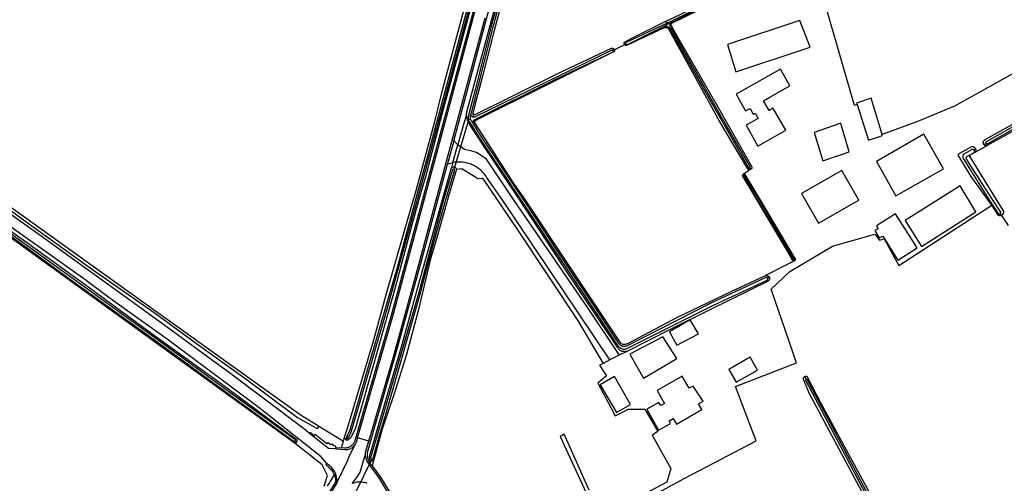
# Model space of a CAD drawing. Header units: metres. Extents: x 174423 to 274510, y 410991 to 462742.
# Tile 217 of 256: x 175052.26 to 175055.36, y 462715.53 to 462716.99. Entities that reach past the tile are written whole.
import ezdxf

# ---------------------------------------------------------------- set-up
doc = ezdxf.new("R2010")
doc.units = ezdxf.units.M
doc.layers.add('N-XX-AL-LIJN_0.20-G', color=7, linetype='Continuous', lineweight=25)

# ---------------------------------------------------------------- blocks, each defined once
blk = doc.blocks.new('Situatie')
at = {"lineweight": -3}
for p, q in [((-1.7489, 3.3684), (-1.7524, 3.374)), ((-1.7497, 3.3588), (-1.7578, 3.3534)), ((-1.7462, 3.3647), (-1.756, 3.3598)), ((-1.7489, 3.3684), (-1.7462, 3.3647)), ((-1.7388, 3.3649), (-1.7348, 3.3677)), ((-1.9148, 3.284), (-1.9188, 3.282)), ((-1.9148, 3.284), (-1.882, 3.3008)), ((-1.882, 3.3008), (-1.8789, 3.3023)), ((-2.3731, 3.0641), (-2.4194, 2.9089)), ((-2.3731, 3.0641), (-2.3757, 3.0629)), ((-2.3731, 3.0641), (-2.3662, 3.0663)), ((-2.3568, 3.0727), (-2.3587, 3.0861)), ((-2.3552, 3.0639), (-2.354, 3.0566)), ((-2.4219, 2.9307), (-2.4062, 2.9867)), ((-2.4062, 2.9867), (-2.4192, 2.9986)), ((-0.7797, 2.973), (-0.7844, 2.9699)), ((-0.7534, 2.9873), (-0.7476, 2.9908)), ((-2.4173, 2.9171), (-2.4194, 2.9089)), ((-1.486, 2.9094), (-1.4891, 2.9142)), ((-1.5095, 2.8931), (-1.5085, 2.8912)), ((-1.3502, 2.6246), (-1.3487, 2.622)), ((-1.4331, 2.5674), (-1.4279, 2.5703)), ((-1.3159, 2.2591), (-1.3123, 2.2505)), ((-2.9131, 2.0524), (-2.9181, 2.0563)), ((-2.7719, 2.0346), (-2.7657, 2.0554)), ((-2.7581, 2.0597), (-2.7556, 2.0655)), ((-2.7902, 2.0359), (-2.7719, 2.0346)), ((-2.677, 1.9991), (-2.726, 1.8984)), ((-2.677, 1.9991), (-2.6792, 1.9939)), ((-2.6714, 1.994), (-2.6757, 1.9783))]:
    blk.add_line(p, q, dxfattribs=at)
for points in [[(-3.8193, 2.7965), (-3.5671, 2.6158), (-2.9015, 2.139), (-2.8471, 2.1055), (-2.8466, 2.1052), (-2.7657, 2.0554), (-2.762, 2.0681), (-2.7534, 2.0967), (-2.6708, 2.3735), (-2.6329, 2.5125), (-2.5453, 2.8142), (-2.5402, 2.8317), (-2.4788, 3.0594), (-2.4543, 3.1582), (-2.3206, 3.6599)], [(0.6682, 3.7999), (-0.2036, 3.282), (-0.743, 2.9836)], [(-0.7807, 2.9627), (-0.7971, 2.9536), (-0.7977, 2.9532), (-0.7983, 2.9527), (-0.7987, 2.9521), (-0.799, 2.9514), (-0.7991, 2.9506), (-0.7991, 2.9499), (-0.7989, 2.9491), (-0.7986, 2.9484), (-0.7983, 2.948), (-0.7149, 2.8142), (-0.693, 2.779), (-0.6925, 2.7777), (-0.6923, 2.7764), (-0.6922, 2.7751), (-0.6922, 2.7738), (-0.6924, 2.7724), (-0.6928, 2.7712), (-0.6933, 2.7699), (-0.694, 2.7688), (-0.6947, 2.7677), (-0.6957, 2.7667), (-0.6967, 2.7658), (-0.6978, 2.7651), (-0.6986, 2.7647), (-0.6771, 2.7324)], [(-2.2644, 3.4509), (-2.292, 3.3447), (-2.329, 3.2017), (-2.3526, 3.1107), (-2.3584, 3.0888), (-2.3584, 3.0888), (-2.3587, 3.0879), (-2.3588, 3.087), (-2.3587, 3.0861), (-2.3585, 3.0852), (-2.3582, 3.0843), (-2.3577, 3.0836), (-2.357, 3.0829), (-2.3563, 3.0824), (-2.3555, 3.0819), (-2.3546, 3.0817), (-2.3537, 3.0816), (-2.3528, 3.0816), (-2.3519, 3.0818), (-2.0917, 3.2098), (-1.9236, 3.2894), (-1.9227, 3.2895), (-1.9216, 3.2895), (-1.9205, 3.2894), (-1.9194, 3.2891), (-1.9184, 3.2886), (-1.9175, 3.288), (-1.9167, 3.2872), (-1.916, 3.2864), (-1.9154, 3.2854), (-1.9149, 3.2844), (-1.9148, 3.284)], [(-2.3791, 3.0852), (-2.3444, 3.2148), (-2.2778, 3.4626)], [(-2.366, 3.0802), (-2.3653, 3.0818), (-2.365, 3.0825), (-2.3445, 3.1608), (-2.2931, 3.364), (-2.2146, 3.6601)], [(-2.2179, 3.6639), (-2.2993, 3.3664), (-2.3512, 3.1632), (-2.3726, 3.0792), (-2.3729, 3.0784), (-2.3735, 3.0766), (-2.3739, 3.0749), (-2.3741, 3.0731), (-2.3742, 3.0712), (-2.3742, 3.0694), (-2.374, 3.0676), (-2.3736, 3.0658), (-2.3731, 3.0641)], [(-2.6757, 1.9783), (-2.6493, 1.9426), (-2.6205, 1.8944), (-2.6245, 1.8916), (-2.6539, 1.941), (-2.6799, 1.9763), (-2.6913, 1.9933), (-2.6932, 1.9975), (-2.6947, 2.0018), (-2.6957, 2.0062), (-2.6964, 2.0108), (-2.6966, 2.0153), (-2.6966, 2.0173), (-2.6964, 2.0192), (-2.6963, 2.0211), (-2.6858, 2.056), (-2.6721, 2.1021), (-2.6066, 2.3279), (-2.5261, 2.6219), (-2.4437, 2.9263), (-2.4103, 3.051), (-2.3204, 3.385)], [(-0.6551, 3.0469), (-0.7462, 2.9955), (-0.7468, 2.9951), (-0.7473, 2.9945), (-0.7476, 2.9938), (-0.7479, 2.9931), (-0.7479, 2.9923), (-0.7478, 2.9915), (-0.7476, 2.9908), (-0.7472, 2.9902), (-0.7466, 2.9896), (-0.746, 2.9892), (-0.7453, 2.9889), (-0.7446, 2.9887), (-0.7438, 2.9887), (-0.7413, 2.9901), (-0.6493, 3.0423)], [(-2.4192, 2.9986), (-2.4055, 3.049), (-2.3153, 3.3859), (-2.245, 3.6464), (-2.2429, 3.6556), (-2.2399, 3.6646), (-2.2362, 3.6732), (-2.2317, 3.6815), (-2.2264, 3.6894), (-2.2205, 3.6967), (-2.2139, 3.7035)], [(-2.8728, 2.0799), (-2.8869, 2.0919), (-3.1364, 2.2798), (-3.1383, 2.2812), (-3.3462, 2.4328), (-3.5792, 2.601), (-3.7078, 2.6938), (-3.8779, 2.8142), (-4.3726, 3.1644), (-4.7276, 3.4232), (-4.9026, 3.5428), (-4.9362, 3.565), (-5.0446, 3.6366), (-5.0794, 3.6622)], [(-2.2891, 3.6611), (-2.4731, 2.9773), (-2.6158, 2.45), (-2.7311, 2.0534), (-2.7325, 2.0508), (-2.7341, 2.0483), (-2.7359, 2.0459), (-2.7379, 2.0438), (-2.7401, 2.0418), (-2.7424, 2.04), (-2.7449, 2.0384), (-2.7475, 2.0371), (-2.7503, 2.036), (-2.7531, 2.0351), (-2.756, 2.0344), (-2.7589, 2.034), (-2.7618, 2.0339), (-2.7719, 2.0346)], [(-2.3396, 3.516), (-2.3855, 3.3447), (-2.4315, 3.1746), (-2.4614, 3.0631), (-2.5084, 2.8857), (-2.5285, 2.8142), (-2.5553, 2.7194), (-2.6036, 2.5387), (-2.6579, 2.3445), (-2.7293, 2.0929), (-2.7427, 2.0676), (-2.7506, 2.0597), (-2.7515, 2.0591), (-2.7524, 2.0588), (-2.7534, 2.0585), (-2.7544, 2.0584), (-2.7554, 2.0585), (-2.7564, 2.0588), (-2.7573, 2.0592), (-2.7581, 2.0597)], [(-2.3723, 3.4331), (-2.4433, 3.1678), (-2.5046, 2.939), (-2.5389, 2.8142), (-2.5981, 2.5968), (-2.6837, 2.3041), (-2.7404, 2.1075), (-2.7468, 2.0879), (-2.7561, 2.0687), (-2.7564, 2.0682), (-2.7565, 2.0676), (-2.7565, 2.067), (-2.7564, 2.0664), (-2.7561, 2.0659), (-2.7556, 2.0655), (-2.7551, 2.0652), (-2.7545, 2.065), (-2.7539, 2.065), (-2.7533, 2.0652), (-2.7528, 2.0655), (-2.7524, 2.0659), (-2.7482, 2.0711), (-2.744, 2.0786), (-2.7357, 2.1047), (-2.627, 2.474), (-2.533, 2.8142), (-2.5004, 2.9329), (-2.3662, 3.4288)], [(-2.7905, 2.0314), (-2.7617, 2.0291), (-2.7585, 2.029), (-2.7553, 2.0292), (-2.7522, 2.0297), (-2.7491, 2.0305), (-2.746, 2.0315), (-2.7431, 2.0329), (-2.7403, 2.0344), (-2.7377, 2.0362), (-2.7352, 2.0383), (-2.7329, 2.0405), (-2.7309, 2.043), (-2.729, 2.0456), (-2.7476, 2.0097), (-2.7534, 1.9948), (-2.7678, 1.9648), (-2.7848, 1.9296), (-2.7866, 1.9244), (-2.7861, 1.9292), (-2.786, 1.934), (-2.7863, 1.9388), (-2.7871, 1.9436), (-2.7883, 1.9483), (-2.7899, 1.9529), (-2.7919, 1.9573), (-2.7943, 1.9615), (-2.797, 1.9654), (-2.8001, 1.9692), (-2.8035, 1.9726), (-2.8177, 1.986), (-2.8359, 2.0066), (-3.0306, 2.1604), (-3.3154, 2.3724), (-3.4946, 2.5), (-3.5788, 2.5636), (-3.9333, 2.8142)], [(-2.6858, 2.056), (-2.7217, 2.0662), (-2.6109, 2.4483), (-2.4684, 2.9761), (-2.2921, 3.631), (-2.257, 3.6215)], [(-1.1521, 3.1131), (-1.1603, 3.1092), (-1.2977, 3.5848)], [(-1.6043, 3.4307), (-1.7348, 3.3677), (-1.7355, 3.367), (-1.7361, 3.3662), (-1.7366, 3.3653), (-1.7369, 3.3644), (-1.737, 3.3634), (-1.737, 3.3625), (-1.7368, 3.3615), (-1.7365, 3.3606), (-1.7364, 3.3605), (-1.7222, 3.3358), (-1.5923, 3.1112), (-1.4823, 2.9175), (-1.4822, 2.9164), (-1.4822, 2.9153), (-1.4824, 2.9142), (-1.4827, 2.9131), (-1.4832, 2.9121), (-1.4839, 2.9112), (-1.4846, 2.9104), (-1.4855, 2.9097), (-1.486, 2.9094), (-1.5095, 2.8931), (-1.5088, 2.8934), (-1.508, 2.8935), (-1.5072, 2.8935), (-1.5064, 2.8934), (-1.5057, 2.893), (-1.505, 2.8926), (-1.4572, 2.8142), (-1.3463, 2.627), (-1.3462, 2.6262), (-1.3462, 2.6253), (-1.3465, 2.6245), (-1.3468, 2.6237), (-1.3473, 2.623), (-1.348, 2.6225), (-1.3487, 2.622), (-1.4394, 2.5755), (-1.4381, 2.5758), (-1.4369, 2.5759), (-1.4357, 2.5758), (-1.4344, 2.5756), (-1.4332, 2.5753), (-1.4321, 2.5748), (-1.431, 2.5741), (-1.4301, 2.5733), (-1.4292, 2.5724), (-1.4285, 2.5714), (-1.4279, 2.5703), (-1.4274, 2.5692), (-1.4271, 2.5679), (-1.4269, 2.5667), (-1.4269, 2.5655), (-1.4271, 2.5642), (-1.4274, 2.563), (-1.4279, 2.5619), (-1.4285, 2.5608), (-1.4293, 2.5598), (-1.4302, 2.5589), (-1.4309, 2.5583), (-1.6106, 2.4704), (-1.7396, 2.406), (-1.8736, 2.3384), (-1.8996, 2.3253), (-1.9284, 2.3108), (-1.9501, 2.2998), (-1.9614, 2.2941), (-1.9396, 2.2609), (-1.9668, 2.2383), (-1.926, 2.161), (-1.9126, 2.1355), (-1.8697, 2.1566), (-1.8187, 2.1559), (-1.7784, 2.0864), (-1.7958, 2.0749), (-1.737, 1.9695), (-1.7496, 1.9274), (-1.9108, 1.8409)], [(-1.9941, 1.9022), (-2.0719, 2.0778), (-2.0852, 2.0702), (-1.966, 1.8113)], [(-1.9617, 1.794), (-1.6932, 1.9394), (-1.4696, 2.0571), (-1.5344, 2.2277), (-1.3426, 2.3018), (-1.4217, 2.5326), (-1.3638, 2.5889), (-1.2288, 2.6683), (-1.0965, 2.7053), (-1.082, 2.6868), (-1.0674, 2.6908), (-1.0211, 2.6074), (-0.7288, 2.7966), (-0.7932, 2.8868), (-0.8324, 2.9503), (-0.8329, 2.9511), (-0.8333, 2.952), (-0.8336, 2.9529), (-0.8337, 2.9538), (-0.8336, 2.9548), (-0.8334, 2.9558), (-0.833, 2.9567), (-0.8325, 2.9575), (-0.8319, 2.9582), (-0.8311, 2.9589), (-0.8303, 2.9593), (-0.8294, 2.9597), (-0.7916, 2.9814), (-0.7901, 2.9813), (-0.7887, 2.9811), (-0.7874, 2.9807), (-0.7861, 2.9802), (-0.7848, 2.9795), (-0.7837, 2.9786), (-0.7827, 2.9777), (-0.7817, 2.9766), (-0.7809, 2.9755), (-0.7802, 2.9742), (-0.7797, 2.973), (-0.7797, 2.9729), (-0.7793, 2.9715), (-0.7791, 2.9701), (-0.779, 2.9687), (-0.7791, 2.9673), (-0.7794, 2.9659), (-0.7798, 2.9646), (-0.7804, 2.9633), (-0.7807, 2.9627), (-0.743, 2.9836), (-0.7442, 2.9834), (-0.7455, 2.9833), (-0.7467, 2.9834), (-0.748, 2.9836), (-0.7492, 2.984), (-0.7503, 2.9846), (-0.7514, 2.9853), (-0.7523, 2.9861), (-0.7532, 2.9871), (-0.7534, 2.9873), (-0.7539, 2.9881), (-0.7545, 2.9892), (-0.7549, 2.9904), (-0.7552, 2.9916), (-0.7554, 2.9929), (-0.7554, 2.9942), (-0.7552, 2.9954), (-0.7548, 2.9966), (-0.7543, 2.9978), (-0.7537, 2.9989), (-0.7529, 2.9999), (-0.752, 3.0008), (-0.751, 3.0016), (-0.75, 3.0022), (-0.7491, 3.0026), (-0.6462, 3.0607)], [(-0.5678, 3.2626), (-0.8443, 3.1082), (-0.959, 3.0607), (-1.0734, 3.0187)], [(-1.882, 3.3008), (-1.8822, 3.301), (-1.8828, 3.3019), (-1.8832, 3.3029), (-1.8835, 3.3039), (-1.8836, 3.305), (-1.8836, 3.3061), (-1.8834, 3.3072), (-1.8831, 3.3082), (-1.8826, 3.3092), (-1.8819, 3.31), (-1.853, 3.3247), (-1.7524, 3.374), (-1.7281, 3.3859), (-1.5633, 3.466), (-1.4522, 3.522), (-1.3843, 3.5566), (-1.3554, 3.572)], [(-1.7353, 3.3702), (-1.385, 3.5464)], [(-1.5147, 3.4838), (-1.7355, 3.3748), (-1.7489, 3.3684)], [(-3.8592, 2.8142), (-3.7595, 2.7426), (-3.554, 2.5951), (-3.3601, 2.4596), (-3.2273, 2.3627), (-3.0752, 2.2536), (-2.9105, 2.1297), (-2.8504, 2.0962), (-2.8496, 2.096), (-2.8487, 2.096), (-2.8478, 2.0961), (-2.847, 2.0964), (-2.8463, 2.0969), (-2.8456, 2.0974), (-2.8451, 2.0981), (-2.8447, 2.0989), (-2.8444, 2.0997), (-2.8443, 2.1006), (-2.8443, 2.1015), (-2.8445, 2.1024), (-2.8448, 2.1032), (-2.8453, 2.104), (-2.8459, 2.1047), (-2.8466, 2.1052)], [(-1.299, 3.2928), (-1.3324, 3.3762), (-1.5596, 3.3012), (-1.5328, 3.2158), (-1.299, 3.2928)], [(-1.486, 2.9094), (-1.4864, 2.9091), (-1.4875, 2.9087), (-1.4885, 2.9084), (-1.4896, 2.9083), (-1.4907, 2.9084), (-1.4918, 2.9086), (-1.4929, 2.9089), (-1.4939, 2.9094), (-1.4948, 2.91), (-1.4956, 2.9108), (-1.5843, 3.0604), (-1.7431, 3.3491), (-1.7433, 3.3493), (-1.7445, 3.3504), (-1.7457, 3.3513), (-1.7471, 3.3521), (-1.7485, 3.3527), (-1.75, 3.3532), (-1.7516, 3.3536), (-1.7531, 3.3538), (-1.7547, 3.3538), (-1.7563, 3.3537), (-1.7578, 3.3534), (-1.8743, 3.2992), (-1.8767, 3.298), (-1.8777, 3.2981), (-1.8788, 3.2984), (-1.8798, 3.2989), (-1.8807, 3.2995), (-1.8815, 3.3002), (-1.882, 3.3008)], [(-1.7489, 3.3684), (-1.8779, 3.307), (-1.8784, 3.3065), (-1.8789, 3.3059), (-1.8792, 3.3052), (-1.8794, 3.3045), (-1.8794, 3.3037), (-1.8792, 3.303), (-1.8789, 3.3023), (-1.8785, 3.3017), (-1.8779, 3.3012), (-1.8772, 3.3008), (-1.8765, 3.3006), (-1.8758, 3.3005), (-1.875, 3.3006), (-1.8743, 3.3009), (-1.8737, 3.3013), (-1.756, 3.3598)], [(-1.756, 3.3598), (-1.7543, 3.3598), (-1.7526, 3.3596), (-1.751, 3.3592), (-1.7497, 3.3588), (-1.7494, 3.3587), (-1.7478, 3.358), (-1.7463, 3.3571), (-1.7449, 3.3562), (-1.7435, 3.3551), (-1.7423, 3.3539), (-1.7412, 3.3526), (-1.7402, 3.3512), (-1.738, 3.3465), (-1.6346, 3.1623), (-1.5455, 3.0075), (-1.4933, 2.9139), (-1.4927, 2.9136), (-1.492, 2.9134), (-1.4913, 2.9133), (-1.4906, 2.9134), (-1.4899, 2.9137), (-1.4893, 2.9141), (-1.4891, 2.9142), (-1.4888, 2.9146), (-1.4884, 2.9153), (-1.4882, 2.9159), (-1.4881, 2.9167), (-1.4881, 2.9172), (-1.5817, 3.0804), (-1.7366, 3.3522), (-1.7387, 3.3559), (-1.7391, 3.3573), (-1.7394, 3.3587), (-1.7395, 3.3601), (-1.7395, 3.3616), (-1.7393, 3.363), (-1.739, 3.3643), (-1.7388, 3.3649), (-1.7386, 3.3657), (-1.7379, 3.3669), (-1.7372, 3.3681), (-1.7364, 3.3692), (-1.7354, 3.3701), (-1.7353, 3.3702)], [(-1.7353, 3.3702), (-1.7439, 3.3659), (-1.7462, 3.3647)], [(-2.3575, 3.0519), (-2.3579, 3.0532), (-2.3582, 3.0545), (-2.3583, 3.0559), (-2.3583, 3.0572), (-2.3581, 3.0585), (-2.3577, 3.0598), (-2.3572, 3.0611), (-2.3565, 3.0623), (-2.3558, 3.0634), (-2.3552, 3.0639), (-2.3548, 3.0644), (-2.3538, 3.0652), (-2.3532, 3.0657), (-2.1006, 3.1918), (-1.9187, 3.2785), (-1.9184, 3.2792), (-1.9183, 3.2799), (-1.9183, 3.2807), (-1.9185, 3.2814), (-1.9188, 3.282), (-1.9193, 3.2826), (-1.9198, 3.283), (-1.9205, 3.2834), (-1.9212, 3.2835), (-1.9219, 3.2835), (-1.9227, 3.2834), (-1.923, 3.2833), (-2.3518, 3.0737), (-2.353, 3.0733), (-2.3542, 3.0729), (-2.3554, 3.0727), (-2.3567, 3.0727), (-2.3568, 3.0727), (-2.358, 3.0728), (-2.3592, 3.0731), (-2.3604, 3.0736), (-2.3615, 3.0741), (-2.3625, 3.0749), (-2.3635, 3.0757), (-2.3643, 3.0767), (-2.365, 3.0777), (-2.3656, 3.0788), (-2.366, 3.08), (-2.366, 3.0802)], [(-1.9148, 3.284), (-1.9146, 3.2834), (-1.9145, 3.2823), (-1.9145, 3.2811), (-1.9147, 3.2801), (-1.915, 3.279), (-2.3467, 3.0651), (-2.3509, 3.062), (-2.3517, 3.0615), (-2.3525, 3.0609), (-2.3531, 3.0602), (-2.3535, 3.0594), (-2.3538, 3.0585), (-2.354, 3.0576), (-2.354, 3.0566), (-2.3539, 3.0557), (-2.3538, 3.0554), (-2.3097, 2.9868), (-2.231, 2.8645), (-2.1961, 2.8142), (-2.0542, 2.6017), (-1.8956, 2.3635), (-1.894, 2.3625), (-1.8923, 2.3617), (-1.8905, 2.3611), (-1.8887, 2.3605), (-1.8868, 2.3602), (-1.8849, 2.36), (-1.883, 2.3599), (-1.8811, 2.3601), (-1.8792, 2.3603), (-1.8774, 2.3608), (-1.8756, 2.3614), (-1.8738, 2.3621), (-1.8728, 2.3626), (-1.7187, 2.4439), (-1.5478, 2.5261), (-1.4394, 2.5755)], [(-2.8265, 1.9143), (-2.8164, 1.9479), (-2.8331, 1.9813), (-2.9176, 2.0479), (-2.9208, 2.0502), (-3.8828, 2.7459)], [(-1.4257, 3.1361), (-1.3633, 3.1715), (-1.3929, 3.2236), (-1.5322, 3.1448), (-1.5027, 3.0926), (-1.4884, 3.1007), (-1.4782, 3.0828), (-1.4726, 3.086), (-1.4631, 3.0691), (-1.5005, 3.0479), (-1.4634, 2.9825), (-1.3761, 3.0319), (-1.4133, 3.0974), (-1.4154, 3.1012), (-1.4285, 3.0937), (-1.443, 3.1194), (-1.4459, 3.1247), (-1.4257, 3.1361)], [(-1.0734, 3.0187), (-1.108, 3.1322), (-1.1534, 3.117), (-1.1521, 3.1131), (-1.1158, 3.0008), (-1.0724, 3.0154), (-1.0734, 3.0187)], [(-1.8736, 2.3384), (-1.8755, 2.3377), (-1.8773, 2.3372), (-1.8793, 2.3368), (-1.8812, 2.3366), (-1.8832, 2.3366), (-1.8851, 2.3367), (-1.8871, 2.3369), (-1.889, 2.3373), (-1.8909, 2.3379), (-1.8927, 2.3386), (-1.8945, 2.3395), (-1.8961, 2.3405), (-1.8977, 2.3417), (-1.8992, 2.343), (-1.9006, 2.3443), (-1.9019, 2.3458), (-1.903, 2.3474), (-1.9041, 2.3491), (-1.9049, 2.3509), (-2.0714, 2.5993), (-2.2126, 2.8142), (-2.3093, 2.9593), (-2.3645, 3.0422), (-2.3693, 3.0507), (-2.3699, 3.0517), (-2.3715, 3.0542), (-2.3729, 3.0568), (-2.3742, 3.0594), (-2.3754, 3.0621), (-2.3757, 3.0629), (-2.3764, 3.0649), (-2.3772, 3.0677), (-2.3779, 3.0706), (-2.3785, 3.0735), (-2.3789, 3.0764), (-2.3791, 3.0793), (-2.3792, 3.0823), (-2.3791, 3.0852), (-2.3849, 3.065), (-2.3997, 3.0096), (-2.4062, 2.9867), (-2.4053, 2.9859), (-2.385, 2.973), (-2.3667, 2.9689), (-2.3456, 2.9621), (-2.3192, 2.9438), (-2.2325, 2.8142), (-2.0006, 2.4779), (-1.8996, 2.3253)], [(-2.3731, 3.0641), (-2.3724, 3.0624), (-2.3716, 3.0608), (-2.3706, 3.0592), (-2.3695, 3.0578), (-2.3683, 3.0564), (-2.3403, 3.0099), (-2.209, 2.8142), (-1.9668, 2.4498), (-1.9044, 2.3563), (-1.9033, 2.3547), (-1.9021, 2.3532), (-1.9008, 2.3517), (-1.8993, 2.3504), (-1.8977, 2.3493), (-1.8961, 2.3482), (-1.8944, 2.3473), (-1.8926, 2.3465), (-1.8907, 2.3459), (-1.8888, 2.3455), (-1.8869, 2.3451), (-1.885, 2.345), (-1.883, 2.345), (-1.8811, 2.3452), (-1.8792, 2.3455), (-1.8773, 2.346), (-1.8754, 2.3466), (-1.6054, 2.4815), (-1.435, 2.5609), (-1.4346, 2.5612), (-1.434, 2.5617), (-1.4334, 2.5624), (-1.433, 2.5632), (-1.4327, 2.564), (-1.4326, 2.5649), (-1.4326, 2.5657), (-1.4328, 2.5666), (-1.4331, 2.5674), (-1.4336, 2.5681), (-1.4342, 2.5688), (-1.435, 2.5693), (-1.4357, 2.5696), (-1.4366, 2.5698), (-1.4375, 2.5699), (-1.4383, 2.5698), (-1.612, 2.4889), (-1.8769, 2.3541), (-1.8784, 2.3535), (-1.88, 2.3531), (-1.8817, 2.3528), (-1.8834, 2.3527), (-1.8851, 2.3527), (-1.8868, 2.3529), (-1.8885, 2.3532), (-1.8901, 2.3537), (-1.8917, 2.3544), (-1.8932, 2.3552), (-1.8946, 2.3561), (-1.8959, 2.3572), (-1.8972, 2.3583), (-1.8983, 2.3596), (-1.8993, 2.361), (-1.9617, 2.4559), (-2.0944, 2.6541), (-2.2006, 2.8142), (-2.3342, 3.0142), (-2.3575, 3.0519)], [(-2.3662, 3.0663), (-2.3667, 3.068), (-2.3671, 3.0698), (-2.3673, 3.0715), (-2.3674, 3.0733), (-2.3673, 3.0751), (-2.367, 3.0768), (-2.3666, 3.0785), (-2.366, 3.0802)], [(-2.3575, 3.0519), (-2.3626, 3.0602), (-2.3637, 3.0616), (-2.3647, 3.0631), (-2.3655, 3.0647), (-2.3662, 3.0663)], [(-1.2008, 3.0456), (-1.2034, 3.0544), (-1.287, 3.0244), (-1.2598, 2.9364), (-1.1768, 2.9638), (-1.2008, 3.0456)], [(-1.0302, 2.826), (-0.8804, 2.9106), (-0.9422, 3.0194), (-1.0908, 2.9334), (-1.0302, 2.826)], [(-4.1853, 2.9744), (-4.185, 2.9747), (-4.184, 2.9754), (-4.1829, 2.976), (-4.1817, 2.9765), (-4.1804, 2.9768), (-3.9557, 2.8165), (-3.7543, 2.6756), (-3.5806, 2.5501), (-3.3481, 2.3791), (-3.1577, 2.242), (-2.9148, 2.0618), (-2.914, 2.0612), (-2.9133, 2.0604), (-2.9127, 2.0596), (-2.9122, 2.0587), (-2.9119, 2.0577), (-2.9118, 2.0567), (-2.9118, 2.0556), (-2.912, 2.0546), (-2.9123, 2.0537), (-2.9128, 2.0528), (-2.9131, 2.0524)], [(-2.4192, 2.9986), (-2.4386, 2.9269), (-2.439, 2.9254)], [(-0.7844, 2.9699), (-0.7852, 2.9706), (-0.7861, 2.9711), (-0.787, 2.9715), (-0.788, 2.9718), (-0.789, 2.9719), (-0.79, 2.9718), (-0.791, 2.9716), (-0.7919, 2.9713), (-0.7926, 2.9709), (-0.8183, 2.9556), (-0.8189, 2.9542), (-0.8193, 2.9528), (-0.8197, 2.9513), (-0.8198, 2.9498), (-0.8198, 2.9483), (-0.8196, 2.9468), (-0.8193, 2.9453), (-0.8188, 2.9439), (-0.8182, 2.9425), (-0.8174, 2.9412), (-0.8165, 2.94), (-0.8162, 2.9397), (-0.7381, 2.8142), (-0.7086, 2.7701), (-0.7082, 2.7698), (-0.7075, 2.7694), (-0.7066, 2.7691), (-0.7058, 2.769), (-0.7049, 2.769), (-0.704, 2.7692), (-0.7032, 2.7695), (-0.7025, 2.77), (-0.7018, 2.7706), (-0.7013, 2.7714), (-0.7009, 2.7722), (-0.7007, 2.773), (-0.7006, 2.7739), (-0.7007, 2.7748), (-0.7264, 2.8142), (-0.8078, 2.9415), (-0.8083, 2.9424), (-0.8087, 2.9432), (-0.8089, 2.9442), (-0.809, 2.9452), (-0.809, 2.9461), (-0.8087, 2.9471), (-0.8083, 2.948), (-0.8078, 2.9488), (-0.8072, 2.9495), (-0.8064, 2.9502), (-0.8055, 2.9506), (-0.7856, 2.9612), (-0.783, 2.9633), (-0.7828, 2.9642), (-0.7826, 2.9653), (-0.7827, 2.9663), (-0.7829, 2.9673), (-0.7833, 2.9682), (-0.7838, 2.9691), (-0.7844, 2.9699)], [(-2.9181, 2.0563), (-2.9178, 2.0567), (-2.9175, 2.0574), (-2.9174, 2.0581), (-2.9174, 2.0589), (-2.9175, 2.0596), (-2.9178, 2.0603), (-2.9181, 2.0607), (-3.1267, 2.212), (-3.3625, 2.3834), (-3.962, 2.8142)], [(-3.8854, 2.7542), (-3.6264, 2.5658), (-3.3624, 2.3757), (-3.1267, 2.2043), (-2.9225, 2.0552), (-2.9217, 2.0549), (-2.921, 2.0548), (-2.9202, 2.0549), (-2.9195, 2.0552), (-2.9188, 2.0555), (-2.9183, 2.056), (-2.9181, 2.0563)], [(-2.6757, 1.9783), (-2.6766, 1.9795), (-2.6794, 1.9829), (-2.682, 1.9865), (-2.6842, 1.9903), (-2.6861, 1.9943), (-2.6876, 1.9984), (-2.6888, 2.0027), (-2.6897, 2.007), (-2.6902, 2.0114), (-2.6902, 2.0159), (-2.69, 2.0203), (-2.6672, 2.1014), (-2.6021, 2.327), (-2.5209, 2.6219), (-2.439, 2.9254)], [(-2.6792, 1.9939), (-2.6803, 1.9945), (-2.6812, 1.9953), (-2.682, 1.9961), (-2.6827, 1.9971), (-2.6832, 1.9981), (-2.6836, 1.9992), (-2.6839, 2.0004), (-2.684, 2.0015), (-2.684, 2.0019), (-2.6841, 2.0076), (-2.6437, 2.145), (-2.581, 2.3596), (-2.5332, 2.5353), (-2.4547, 2.8142), (-2.4267, 2.9138)], [(-2.677, 1.9991), (-2.6762, 1.999), (-2.6754, 1.9991), (-2.6746, 1.9993), (-2.6739, 1.9997), (-2.6732, 2.0002), (-2.6727, 2.0008), (-2.6723, 2.0016), (-2.672, 2.0023), (-2.6513, 2.0775), (-2.6292, 2.1508), (-2.5261, 2.514), (-2.4837, 2.6723), (-2.4437, 2.8142), (-2.4164, 2.9049), (-2.4164, 2.9055), (-2.4166, 2.9063), (-2.4169, 2.907), (-2.4174, 2.9077), (-2.418, 2.9082), (-2.4186, 2.9086), (-2.4194, 2.9089), (-2.4202, 2.909), (-2.4209, 2.9089), (-2.4217, 2.9087), (-2.4224, 2.9083), (-2.423, 2.9079), (-2.4235, 2.9072), (-2.4511, 2.8142), (-2.5294, 2.5229), (-2.6367, 2.1526), (-2.6804, 2.0032), (-2.6803, 2.0024), (-2.6801, 2.0016), (-2.6797, 2.0009), (-2.6792, 2.0003), (-2.6785, 1.9998), (-2.6778, 1.9994), (-2.677, 1.9991)], [(-2.4111, 2.9098), (-2.4391, 2.8142), (-2.4414, 2.8062), (-2.4739, 2.6915), (-2.4933, 2.6238), (-2.5304, 2.4691), (-2.5681, 2.3277), (-2.6073, 2.2016), (-2.6447, 2.09), (-2.6714, 1.994), (-2.6724, 1.9935), (-2.6736, 1.9932), (-2.6747, 1.993), (-2.6759, 1.993), (-2.677, 1.9932), (-2.6782, 1.9935), (-2.6792, 1.9939)], [(-2.439, 2.9254), (-2.4224, 2.9306), (-2.4219, 2.9307)], [(-1.9284, 2.3108), (-2.2669, 2.8142), (-2.3159, 2.8851), (-2.3179, 2.8879), (-2.3203, 2.8912), (-2.3229, 2.8944), (-2.3256, 2.8975), (-2.3284, 2.9005), (-2.3313, 2.9034), (-2.3344, 2.9062), (-2.3375, 2.9088), (-2.3408, 2.9113), (-2.3441, 2.9137), (-2.3475, 2.916), (-2.351, 2.9181), (-2.3546, 2.9201), (-2.3583, 2.9219), (-2.362, 2.9236), (-2.3658, 2.9252), (-2.3697, 2.9266), (-2.3736, 2.9278), (-2.3776, 2.9289), (-2.3816, 2.9299), (-2.3856, 2.9307), (-2.3897, 2.9313), (-2.3937, 2.9318), (-2.3978, 2.9321), (-2.4019, 2.9322), (-2.406, 2.9322), (-2.4101, 2.9321), (-2.4143, 2.9317), (-2.4183, 2.9313), (-2.4219, 2.9307), (-2.4267, 2.9138), (-2.4259, 2.9147), (-2.4251, 2.9155), (-2.4241, 2.9162), (-2.4231, 2.9167), (-2.422, 2.9171), (-2.4208, 2.9173), (-2.4196, 2.9174), (-2.4185, 2.9173), (-2.4173, 2.9171), (-2.4162, 2.9167), (-2.4152, 2.9161), (-2.4142, 2.9155), (-2.4133, 2.9147), (-2.4126, 2.9138), (-2.412, 2.9127), (-2.4115, 2.9117), (-2.4112, 2.9105), (-2.4111, 2.9098), (-2.3943, 2.9116), (-2.3501, 2.8845), (-2.3438, 2.8806), (-2.3284, 2.881), (-2.2194, 2.7197), (-2.0307, 2.4359), (-1.9501, 2.2998)], [(-1.3487, 2.622), (-1.3495, 2.6217), (-1.3503, 2.6215), (-1.3512, 2.6215), (-1.352, 2.6217), (-1.3528, 2.622), (-1.3535, 2.6225), (-1.3542, 2.623), (-1.3546, 2.6237), (-1.3733, 2.6573), (-1.4673, 2.8142), (-1.5112, 2.8875), (-1.5115, 2.8882), (-1.5116, 2.889), (-1.5117, 2.8898), (-1.5115, 2.8906), (-1.5112, 2.8914), (-1.5108, 2.892), (-1.5102, 2.8926), (-1.5095, 2.8931)], [(-1.5085, 2.8912), (-1.509, 2.8908), (-1.5094, 2.8904), (-1.5097, 2.8898), (-1.5098, 2.8892), (-1.5098, 2.8886), (-1.5096, 2.888), (-1.4655, 2.8142), (-1.3975, 2.7005), (-1.3529, 2.6261), (-1.3527, 2.6257), (-1.3524, 2.6252), (-1.3519, 2.6248), (-1.3514, 2.6246), (-1.3508, 2.6245), (-1.3502, 2.6246), (-1.3496, 2.6249), (-1.3492, 2.6253), (-1.3488, 2.6257), (-1.3486, 2.6263), (-1.3486, 2.6269), (-1.3487, 2.6275), (-1.4304, 2.7661), (-1.4584, 2.8142), (-1.5058, 2.8909), (-1.5061, 2.8911), (-1.5066, 2.8913), (-1.5072, 2.8914), (-1.5079, 2.8914), (-1.5085, 2.8912)], [(-1.2733, 2.7407), (-1.1468, 2.8128), (-1.1998, 2.9059), (-1.3264, 2.8338), (-1.2733, 2.7407)], [(-0.95, 2.667), (-0.779, 2.7754), (-0.828, 2.857), (-1.0008, 2.7488), (-0.95, 2.667)], [(-0.7025, 2.77), (-0.6986, 2.7647), (-0.699, 2.7645), (-0.7003, 2.7641), (-0.7016, 2.7638), (-0.7029, 2.7636), (-0.7042, 2.7637), (-0.7056, 2.7639), (-0.7069, 2.7642), (-0.7078, 2.7645), (-0.7288, 2.7966)], [(-0.9632, 2.6628), (-1.031, 2.7692), (-1.0906, 2.7314), (-1.0858, 2.7228), (-1.0964, 2.7176), (-1.0826, 2.6944), (-1.0716, 2.699), (-1.0238, 2.6238), (-0.9632, 2.6628)], [(-1.7188, 2.3576), (-1.6506, 2.393), (-1.6766, 2.4362), (-1.7412, 2.3994), (-1.7188, 2.3576)], [(-1.718, 2.3152), (-1.7628, 2.3836), (-1.8665, 2.3286), (-1.8232, 2.2535), (-1.718, 2.3152)], [(-1.5321, 2.2412), (-1.465, 2.2791), (-1.4876, 2.3192), (-1.5547, 2.2812), (-1.5321, 2.2412)], [(-1.8635, 2.1713), (-1.9139, 2.2588), (-1.9587, 2.2329), (-1.9083, 2.1454), (-1.8635, 2.1713)], [(-1.6672, 2.2288), (-1.6799, 2.2216), (-1.7017, 2.2596), (-1.7805, 2.2144), (-1.7573, 2.174), (-1.7691, 2.1674), (-1.7745, 2.1771), (-1.8121, 2.1565), (-1.7756, 2.0902), (-1.7383, 2.1107), (-1.7429, 2.1191), (-1.73, 2.1265), (-1.7199, 2.1089), (-1.6402, 2.1547), (-1.6507, 2.1729), (-1.6359, 2.1814), (-1.6672, 2.2288)], [(-0.5689, 0.8691), (-0.5727, 0.8757), (-1.0267, 1.6925), (-1.3021, 2.2068), (-1.32, 2.2501), (-1.3203, 2.2512), (-1.3204, 2.2523), (-1.3203, 2.2534), (-1.3201, 2.2544), (-1.3197, 2.2554), (-1.3192, 2.2564), (-1.3185, 2.2572), (-1.3177, 2.258), (-1.3169, 2.2586), (-1.3159, 2.2591)], [(-1.3159, 2.2591), (-1.3149, 2.2595), (-1.3138, 2.2597), (-1.3127, 2.2597), (-1.3116, 2.2596), (-1.3106, 2.2593), (-1.3096, 2.2589), (-1.3087, 2.2583), (-1.3084, 2.2581), (-1.2656, 2.1748), (-1.1015, 1.8723), (-0.9458, 1.5898), (-0.7091, 1.1539), (-0.5593, 0.8923)], [(-0.5619, 0.8835), (-0.6018, 0.9505), (-0.785, 1.2824), (-0.9582, 1.6003), (-1.1, 1.8553), (-1.2207, 2.0839), (-1.309, 2.2496), (-1.31, 2.2502), (-1.3111, 2.2505), (-1.3123, 2.2505), (-1.3134, 2.25), (-1.3141, 2.2484), (-1.3143, 2.2467), (-1.226, 2.0811), (-1.1053, 1.8525), (-0.9635, 1.5974), (-0.7902, 1.2795), (-0.607, 0.9475), (-0.5671, 0.8804), (-0.5632, 0.8719)], [(-2.7902, 2.0359), (-2.7901, 2.0398), (-2.7981, 2.0406), (-2.7976, 2.0456), (-2.8073, 2.0453), (-2.8153, 2.051), (-2.8182, 2.0473), (-2.855, 2.0761), (-2.8575, 2.0729), (-2.8702, 2.0824), (-2.8728, 2.0799)], [(-2.7902, 2.0359), (-2.7905, 2.0314), (-2.8123, 2.0324), (-2.8728, 2.0799)], [(-2.9131, 2.0524), (-2.9134, 2.0519), (-2.9141, 2.0512), (-2.915, 2.0506), (-2.9159, 2.0502), (-2.9169, 2.0499), (-2.9179, 2.0497), (-2.9189, 2.0497), (-2.9199, 2.0499), (-2.9208, 2.0502)], [(-2.7581, 2.0597), (-2.7589, 2.0604), (-2.7596, 2.0611), (-2.7601, 2.062), (-2.7605, 2.063), (-2.7607, 2.064), (-2.762, 2.0681)], [(-2.7217, 2.0662), (-2.726, 2.0514), (-2.7269, 2.0494), (-2.7279, 2.0475), (-2.729, 2.0456)], [(-2.6918, 1.9232), (-2.6959, 1.9246), (-2.7, 1.9256), (-2.7042, 1.9263), (-2.7085, 1.9266), (-2.7126, 1.9271), (-2.7167, 1.9273), (-2.7209, 1.9271), (-2.725, 1.9265), (-2.729, 1.9255), (-2.733, 1.9242), (-2.7368, 1.9225)], [(-2.7384, 1.9224), (-2.7202, 1.9456), (-2.713, 1.9578), (-2.6966, 2.0153)], [(-2.7936, 1.9495), (-2.7951, 1.9532), (-2.797, 1.9567), (-2.7991, 1.96), (-2.8016, 1.9631), (-2.8043, 1.966), (-2.8073, 1.9686), (-2.821, 1.9823), (-2.8177, 1.986)], [(-2.816, 1.9145), (-2.7936, 1.9495), (-2.7924, 1.9457), (-2.7915, 1.9417), (-2.791, 1.9377), (-2.7909, 1.9337), (-2.7911, 1.9297), (-2.7918, 1.9257), (-2.8454, 1.8383)], [(-2.7866, 1.9244), (-2.841, 1.8359)]]:
    blk.add_lwpolyline(points, dxfattribs=at)

msp = doc.modelspace()

# ---------------------------------------------------------------- block references
at = {"layer": 'N-XX-AL-LIJN_0.20-G'}
msp.add_blockref('Situatie', (175056.047, 462713.6112), dxfattribs=at)

doc.saveas('drawing.dxf')
